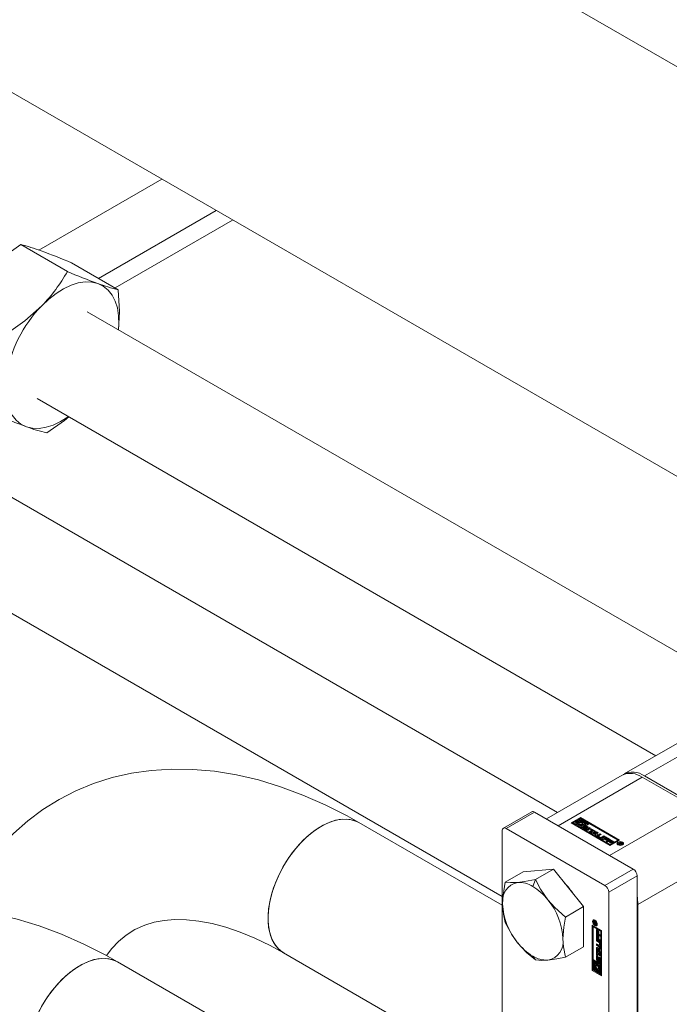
# Model space of a CAD drawing. Header units: millimetres. Extents: x 525 to 29324, y 175 to 20618.
# Tile 183 of 256: x 7277 to 7407, y 14911 to 15107. Entities that reach past the tile are written whole.
import ezdxf

# ---------------------------------------------------------------- set-up
doc = ezdxf.new("R2010")
doc.units = ezdxf.units.MM
doc.linetypes.add('SLD-Centrada-doble', pattern=[12.7, 6.35, -1.27, 1.27, -1.27, 1.27, -1.27])
doc.linetypes.add('SLD-Continua', pattern=[0])

msp = doc.modelspace()

# ---------------------------------------------------------------- linework, layer by layer
at = {"color": 7, "linetype": 'SLD-Continua', "lineweight": 18, "ltscale": 35}
for p, q in [((7708.58, 14924.31), (7178.25, 15230.47)), ((7708.58, 14924.31), (7178.25, 15230.47)), ((7708.58, 14924.31), (7178.25, 15230.47)), ((7708.58, 14924.31), (7178.25, 15230.47)), ((7708.58, 14924.31), (7178.25, 15230.47)), ((7708.58, 14924.31), (7178.25, 15230.47)), ((7708.58, 14924.31), (7178.25, 15230.47)), ((7708.58, 14924.31), (7178.25, 15230.47)), ((7708.58, 14924.31), (7178.25, 15230.47)), ((7449.07, 14992.47), (7114.61, 15185.55)), ((7449.07, 14992.47), (7114.61, 15185.55)), ((7449.07, 14992.47), (7114.61, 15185.55)), ((7449.07, 14992.47), (7114.61, 15185.55)), ((7449.07, 14992.47), (7114.61, 15185.55)), ((7449.07, 14992.47), (7114.61, 15185.55)), ((7449.07, 14992.47), (7114.61, 15185.55)), ((7449.07, 14992.47), (7114.61, 15185.55)), ((7449.07, 14992.47), (7114.61, 15185.55)), ((7384.42, 14949.08), (7033.17, 15151.85)), ((7033.17, 15128.76), (7373.41, 14932.35)), ((7296.26, 15053.63), (7319.69, 15067.16)), ((7296.26, 15053.63), (7319.69, 15067.16)), ((7296.26, 15053.63), (7319.69, 15067.16)), ((7296.26, 15053.63), (7319.69, 15067.16)), ((7296.26, 15053.63), (7319.69, 15067.16)), ((7296.26, 15053.63), (7319.69, 15067.16)), ((7296.26, 15053.63), (7319.69, 15067.16)), ((7296.26, 15053.63), (7319.69, 15067.16)), ((7296.26, 15053.63), (7319.69, 15067.16)), ((7277.47, 15062.26), (7286.76, 15056.89)), ((7287.62, 15058.62), (7296.91, 15053.26)), ((7424.02, 14971.94), (7290.73, 15048.89)), ((7280.73, 15031.57), (7404.02, 14960.39)), ((7414.49, 14966.44), (7397.73, 14956.76)), ((7397.3, 14956.52), (7382.2, 14947.8)), ((7411.56, 14950.2), (7401.3, 14956.12)), ((7401.73, 14956.37), (7411.98, 14950.45)), ((7379.29, 14949.22), (7373.64, 14945.95)), ((7399.5, 14937.81), (7379.84, 14949.16)), ((7387.13, 14947), (7388.98, 14948.07)), ((7387.27, 14946.92), (7388.98, 14947.91)), ((7388.14, 14947.38), (7387.97, 14947.28)), ((7387.97, 14947.28), (7388.38, 14947.04)), ((7387.97, 14947.12), (7387.97, 14947.28)), ((7388.67, 14947.08), (7388.14, 14947.38)), ((7388.98, 14947.87), (7388.32, 14947.48)), ((7388.32, 14947.48), (7388.84, 14947.18)), ((7388.32, 14947.32), (7388.32, 14947.48)), ((7388.32, 14947.32), (7388.84, 14947.02)), ((7388.67, 14947.48), (7388.98, 14947.67)), ((7388.91, 14947.35), (7388.67, 14947.48)), ((7388.81, 14947.4), (7388.98, 14947.5)), ((7388.84, 14947.02), (7388.84, 14947.18)), ((7388.98, 14948.07), (7396.76, 14943.58)), ((7388.98, 14947.91), (7388.98, 14948.07)), ((7396.62, 14943.5), (7388.98, 14947.91)), ((7390.61, 14946.93), (7388.98, 14947.87)), ((7388.98, 14947.67), (7390.43, 14946.83)), ((7388.98, 14947.5), (7388.98, 14947.67)), ((7388.98, 14947.5), (7389.29, 14947.33)), ((7373.41, 14930.59), (7344.84, 14947.07)), ((7373.41, 14890.09), (7373.41, 14945.45)), ((7393.84, 14934.55), (7374.19, 14945.9)), ((7384.54, 14946.45), (7394.8, 14940.53)), ((7394.9, 14942.51), (7387.13, 14947)), ((7387.65, 14947.1), (7387.48, 14947)), ((7387.48, 14946.84), (7387.48, 14947)), ((7387.48, 14947), (7389.1, 14946.06)), ((7387.48, 14946.84), (7389.1, 14945.9)), ((7389.1, 14946.26), (7387.65, 14947.1)), ((7387.97, 14947.12), (7388.37, 14946.89)), ((7388.37, 14946.96), (7388.37, 14946.8)), ((7388.64, 14946.88), (7388.67, 14946.92)), ((7388.67, 14946.92), (7388.67, 14947.08)), ((7389.1, 14946.06), (7389.77, 14946.44)), ((7389.42, 14946.44), (7389.1, 14946.26)), ((7389.1, 14945.9), (7389.77, 14946.28)), ((7389.1, 14945.9), (7389.1, 14946.06)), ((7389.18, 14946.58), (7389.42, 14946.44)), ((7389.18, 14946.42), (7389.18, 14946.58)), ((7389.18, 14946.42), (7389.28, 14946.36)), ((7389.77, 14946.44), (7389.24, 14946.75)), ((7390.78, 14946.83), (7389.28, 14945.96)), ((7389.28, 14945.96), (7394.9, 14942.71)), ((7389.28, 14945.96), (7389.28, 14945.8)), ((7389.28, 14945.8), (7394.9, 14942.55)), ((7389.42, 14946.85), (7389.94, 14946.55)), ((7389.42, 14946.69), (7389.42, 14946.85)), ((7389.42, 14946.69), (7389.94, 14946.38)), ((7390.1, 14945.57), (7389.66, 14945.82)), ((7389.67, 14947.1), (7390.43, 14946.67)), ((7389.67, 14946.1), (7389.85, 14945.99)), ((7389.67, 14945.93), (7389.67, 14946.1)), ((7389.67, 14945.93), (7389.84, 14945.84)), ((7390.12, 14946.65), (7389.7, 14946.89)), ((7389.72, 14946.88), (7389.72, 14946.96)), ((7389.77, 14946.28), (7389.77, 14946.44)), ((7389.84, 14945.97), (7389.84, 14945.81)), ((7389.85, 14945.99), (7389.85, 14945.99)), ((7389.88, 14945.92), (7390.26, 14945.7)), ((7389.88, 14945.75), (7390.26, 14945.54)), ((7389.94, 14946.55), (7390.12, 14946.65)), ((7389.94, 14946.38), (7389.94, 14946.55)), ((7389.94, 14946.38), (7390.12, 14946.48)), ((7390.36, 14945.75), (7389.96, 14946)), ((7390.12, 14946.48), (7390.12, 14946.65)), ((7390.12, 14946.13), (7390.12, 14945.97)), ((7390.16, 14946.08), (7390.56, 14945.83)), ((7390.16, 14945.91), (7390.56, 14945.67)), ((7390.63, 14945.92), (7390.25, 14946.13)), ((7390.31, 14945.52), (7390.31, 14945.68)), ((7390.36, 14945.52), (7390.36, 14945.67)), ((7390.4, 14945.54), (7390.4, 14945.7)), ((7390.42, 14946.26), (7390.85, 14946.01)), ((7390.42, 14946.1), (7390.85, 14945.85)), ((7390.43, 14946.83), (7390.61, 14946.93)), ((7390.43, 14946.67), (7390.43, 14946.83)), ((7390.43, 14946.67), (7390.61, 14946.77)), ((7390.61, 14946.77), (7390.61, 14946.93)), ((7390.84, 14945.74), (7390.66, 14945.84)), ((7390.67, 14945.83), (7390.67, 14945.86)), ((7390.73, 14945.24), (7391.28, 14945.56)), ((7390.96, 14945.1), (7390.73, 14945.24)), ((7396.41, 14943.58), (7390.78, 14946.83)), ((7390.87, 14945.16), (7391.28, 14945.39)), ((7390.95, 14945.74), (7391.13, 14945.85)), ((7391.28, 14945.56), (7390.95, 14945.74)), ((7391.52, 14945.42), (7390.96, 14945.1)), ((7391.06, 14945.04), (7392.18, 14945.24)), ((7391.1, 14945.66), (7391.13, 14945.68)), ((7391.13, 14945.85), (7392.02, 14945.33)), ((7391.13, 14945.68), (7391.13, 14945.85)), ((7391.13, 14945.68), (7391.88, 14945.25)), ((7391.28, 14945.39), (7391.28, 14945.56)), ((7391.84, 14945.23), (7391.52, 14945.42)), ((7392.02, 14945.33), (7391.84, 14945.23)), ((7392.18, 14945.24), (7392.53, 14945.04)), ((7392.18, 14945.08), (7392.18, 14945.24)), ((7391.32, 14944.9), (7391.06, 14945.04)), ((7391.28, 14944.92), (7392.18, 14945.08)), ((7391.51, 14944.93), (7391.32, 14944.9)), ((7391.99, 14944.65), (7391.51, 14944.93)), ((7392.2, 14945.05), (7391.75, 14944.97)), ((7391.75, 14944.97), (7392.06, 14944.79)), ((7391.75, 14944.81), (7391.75, 14944.97)), ((7391.75, 14944.81), (7392.06, 14944.63)), ((7391.93, 14944.54), (7391.99, 14944.65)), ((7392.19, 14944.39), (7391.93, 14944.54)), ((7391.99, 14944.51), (7391.99, 14944.65)), ((7392.06, 14944.79), (7392.2, 14945.05)), ((7392.06, 14944.63), (7392.2, 14944.89)), ((7392.06, 14944.63), (7392.06, 14944.79)), ((7392.18, 14945.08), (7392.46, 14944.92)), ((7392.53, 14945.04), (7392.19, 14944.39)), ((7392.2, 14944.89), (7392.2, 14945.05)), ((7392.38, 14944.52), (7392.91, 14944.82)), ((7392.38, 14944.36), (7392.91, 14944.66)), ((7392.88, 14943.96), (7392.38, 14944.26)), ((7392.61, 14944.35), (7392.61, 14944.19)), ((7393.14, 14944.69), (7392.64, 14944.4)), ((7392.64, 14944.31), (7392.98, 14944.12)), ((7392.64, 14944.15), (7392.98, 14943.95)), ((7392.91, 14944.82), (7393.14, 14944.69)), ((7392.91, 14944.66), (7392.91, 14944.82)), ((7392.91, 14944.66), (7393, 14944.6)), ((7393.12, 14944.12), (7393.63, 14944.41)), ((7393.12, 14943.95), (7393.63, 14944.24)), ((7393.22, 14943.8), (7393.95, 14944.22)), ((7393.45, 14943.66), (7393.22, 14943.8)), ((7393.86, 14944.27), (7393.34, 14943.96)), ((7393.36, 14943.72), (7393.95, 14944.06)), ((7393.7, 14943.81), (7393.45, 14943.66)), ((7393.63, 14944.41), (7393.86, 14944.27)), ((7393.63, 14944.24), (7393.63, 14944.41)), ((7393.63, 14944.24), (7393.72, 14944.19)), ((7394.24, 14943.5), (7393.7, 14943.81)), ((7394.01, 14943.98), (7393.88, 14943.91)), ((7393.88, 14943.91), (7394.42, 14943.6)), ((7393.88, 14943.75), (7393.88, 14943.91)), ((7393.88, 14943.75), (7394.28, 14943.52)), ((7393.95, 14944.22), (7394.75, 14943.76)), ((7393.95, 14944.06), (7393.95, 14944.22)), ((7393.95, 14944.06), (7394.61, 14943.68)), ((7394.57, 14943.66), (7394.01, 14943.98)), ((7394.09, 14943.3), (7394.82, 14943.72)), ((7394.32, 14943.16), (7394.09, 14943.3)), ((7394.23, 14943.22), (7394.82, 14943.56)), ((7394.42, 14943.6), (7394.24, 14943.5)), ((7394.57, 14943.3), (7394.32, 14943.16)), ((7394.75, 14943.76), (7394.57, 14943.66)), ((7395.11, 14942.99), (7394.57, 14943.3)), ((7394.88, 14943.48), (7394.75, 14943.41)), ((7394.75, 14943.41), (7395.29, 14943.1)), ((7394.75, 14943.24), (7394.75, 14943.41)), ((7394.75, 14943.24), (7395.15, 14943.02)), ((7394.82, 14943.72), (7395.62, 14943.26)), ((7394.82, 14943.56), (7394.82, 14943.72)), ((7394.82, 14943.56), (7395.48, 14943.18)), ((7395.44, 14943.15), (7394.88, 14943.48)), ((7396.76, 14943.58), (7394.9, 14942.51)), ((7394.9, 14942.71), (7396.41, 14943.58)), ((7394.9, 14942.55), (7396.41, 14943.42)), ((7395.62, 14943.26), (7395.44, 14943.15)), ((7396.41, 14943.58), (7396.41, 14943.42)), ((7394.9, 14942.55), (7394.9, 14942.71)), ((7395.29, 14943.1), (7395.11, 14942.99)), ((7396.41, 14942.89), (7396.41, 14942.73)), ((7396.41, 14942.73), (7396.44, 14942.63)), ((7396.52, 14942.83), (7397.02, 14943.12)), ((7396.62, 14942.77), (7396.52, 14942.83)), ((7396.85, 14942.9), (7396.62, 14942.77)), ((7396.75, 14942.69), (7396.85, 14942.9)), ((7396.86, 14942.63), (7396.75, 14942.69)), ((7396.81, 14942.66), (7396.85, 14942.74)), ((7396.85, 14942.74), (7396.85, 14942.9)), ((7396.85, 14942.86), (7396.87, 14942.87)), ((7396.93, 14942.81), (7396.86, 14942.63)), ((7397.04, 14943.01), (7396.87, 14942.92)), ((7396.87, 14942.92), (7396.9, 14942.9)), ((7396.87, 14942.75), (7396.87, 14942.92)), ((7396.87, 14942.75), (7396.9, 14942.74)), ((7396.9, 14942.74), (7396.9, 14942.9)), ((7396.9, 14942.74), (7396.91, 14942.74)), ((7397.01, 14942.79), (7397.01, 14942.87)), ((7397.02, 14943.12), (7397.19, 14943.02)), ((7397.02, 14943), (7397.02, 14943.12)), ((7397.08, 14942.99), (7397.04, 14943.01)), ((7397.09, 14942.98), (7397.08, 14942.99)), ((7397.1, 14942.98), (7397.09, 14942.98)), ((7397.09, 14942.79), (7397.09, 14942.88)), ((7397.14, 14942.8), (7397.14, 14942.93)), ((7397.14, 14942.89), (7397.19, 14942.86)), ((7397.41, 14942.63), (7397.44, 14942.73)), ((7397.44, 14942.73), (7397.44, 14942.89)), ((7383.59, 14937.79), (7377.58, 14937.25)), ((7383.59, 14937.79), (7380.03, 14935.73)), ((7389.6, 14930.31), (7383.59, 14937.79)), ((7377.58, 14937.25), (7374.02, 14935.19)), ((7400.28, 14881.11), (7400.28, 14936.47)), ((7394.62, 14877.84), (7394.62, 14933.2)), ((7389.6, 14930.31), (7386.04, 14928.25)), ((7389.6, 14922.29), (7389.6, 14930.31)), ((7400.45, 14886.64), (7400.45, 14930.73)), ((7391.75, 14927.61), (7391.61, 14927.53)), ((7391.85, 14927.64), (7391.75, 14927.61)), ((7391.35, 14926.6), (7393.21, 14925.53)), ((7391.35, 14917.62), (7391.35, 14926.6)), ((7391.49, 14926.52), (7391.49, 14917.7)), ((7391.53, 14926.29), (7391.67, 14926.38)), ((7391.53, 14926.29), (7391.53, 14919.8)), ((7393.03, 14925.43), (7391.53, 14926.29)), ((7391.62, 14927.06), (7391.62, 14927.25)), ((7391.72, 14927.11), (7391.62, 14927.06)), ((7392.13, 14926.76), (7391.62, 14927.06)), ((7393.17, 14925.51), (7391.67, 14926.38)), ((7391.7, 14927.19), (7391.7, 14927.18)), ((7391.7, 14927.18), (7391.7, 14927.17)), ((7391.7, 14927.17), (7391.7, 14927.12)), ((7391.7, 14927.12), (7391.87, 14927.03)), ((7391.84, 14927.32), (7391.73, 14927.25)), ((7391.76, 14927.27), (7391.76, 14927.33)), ((7391.87, 14927.28), (7391.79, 14927.24)), ((7391.91, 14927.21), (7391.84, 14927.17)), ((7392.01, 14927.14), (7391.87, 14927.05)), ((7392.01, 14927.11), (7391.87, 14927.03)), ((7391.87, 14927.03), (7391.87, 14927.05)), ((7392.03, 14927.1), (7391.89, 14927.01)), ((7392.13, 14927.03), (7391.89, 14927.01)), ((7391.89, 14927.01), (7392.13, 14926.88)), ((7391.93, 14927.04), (7391.91, 14927.05)), ((7391.93, 14927.13), (7392.13, 14927.17)), ((7392.01, 14927.14), (7392.01, 14927.15)), ((7392.01, 14927.11), (7392.01, 14927.14)), ((7392.13, 14927.1), (7392.03, 14927.1)), ((7392.12, 14926.64), (7392.26, 14926.73)), ((7392.13, 14927.17), (7392.13, 14927.03)), ((7392.13, 14926.88), (7392.13, 14926.76)), ((7392.2, 14925.77), (7392.38, 14925.67)), ((7392.2, 14924.85), (7392.2, 14925.77)), ((7392.34, 14924.93), (7392.34, 14925.69)), ((7392.38, 14925.67), (7392.38, 14925.02)), ((7392.51, 14925.56), (7392.68, 14925.46)), ((7392.51, 14924.94), (7392.51, 14925.56)), ((7392.34, 14924.93), (7392.2, 14924.85)), ((7392.93, 14924.42), (7392.2, 14924.85)), ((7392.2, 14924.77), (7392.38, 14924.66)), ((7392.2, 14923.84), (7392.2, 14924.77)), ((7392.34, 14923.92), (7392.2, 14923.84)), ((7392.93, 14923.42), (7392.2, 14923.84)), ((7392.2, 14923.75), (7392.73, 14923.44)), ((7392.2, 14923.47), (7392.2, 14923.75)), ((7392.93, 14924.59), (7392.34, 14924.93)), ((7392.34, 14923.92), (7392.34, 14924.68)), ((7392.93, 14923.58), (7392.34, 14923.92)), ((7392.34, 14923.55), (7392.34, 14923.66)), ((7392.38, 14925.02), (7392.51, 14924.94)), ((7392.38, 14924.66), (7392.38, 14924.01)), ((7392.38, 14924.01), (7392.51, 14923.94)), ((7392.65, 14925.03), (7392.51, 14924.94)), ((7392.51, 14924.56), (7392.68, 14924.46)), ((7392.51, 14923.94), (7392.51, 14924.56)), ((7392.65, 14924.02), (7392.51, 14923.94)), ((7392.65, 14925.03), (7392.65, 14925.48)), ((7392.65, 14924.02), (7392.65, 14924.48)), ((7392.68, 14925.46), (7392.68, 14924.84)), ((7392.68, 14924.84), (7392.93, 14924.7)), ((7392.68, 14924.46), (7392.68, 14923.84)), ((7392.68, 14923.84), (7392.93, 14923.69)), ((7392.93, 14924.7), (7392.93, 14924.42)), ((7392.93, 14923.69), (7392.93, 14923.42)), ((7393.17, 14925.51), (7393.03, 14925.43)), ((7393.03, 14918.93), (7393.03, 14925.43)), ((7393.17, 14919.01), (7393.17, 14925.51)), ((7393.21, 14925.53), (7393.21, 14916.54)), ((7389.6, 14922.29), (7386.04, 14920.24)), ((7392.34, 14923.55), (7392.2, 14923.47)), ((7392.7, 14923.18), (7392.2, 14923.47)), ((7392.2, 14922.91), (7392.7, 14922.62)), ((7392.2, 14922.64), (7392.2, 14922.91)), ((7392.34, 14922.72), (7392.2, 14922.64)), ((7392.73, 14922.33), (7392.2, 14922.64)), ((7392.2, 14922.2), (7392.93, 14922.23)), ((7392.2, 14921.8), (7392.2, 14922.2)), ((7392.34, 14921.88), (7392.2, 14921.8)), ((7392.93, 14920.93), (7392.2, 14921.8)), ((7392.85, 14923.26), (7392.34, 14923.55)), ((7392.34, 14922.72), (7392.34, 14922.83)), ((7392.87, 14922.41), (7392.34, 14922.72)), ((7392.34, 14921.88), (7392.34, 14922.21)), ((7392.93, 14921.18), (7392.34, 14921.88)), ((7392.5, 14921.99), (7392.36, 14921.91)), ((7392.65, 14921.92), (7392.36, 14921.91)), ((7392.36, 14921.91), (7392.65, 14921.56)), ((7392.79, 14922.01), (7392.5, 14921.99)), ((7392.79, 14922.01), (7392.65, 14921.92)), ((7392.65, 14921.56), (7392.65, 14921.92)), ((7392.79, 14921.64), (7392.65, 14921.56)), ((7392.75, 14922.62), (7392.9, 14922.7)), ((7392.78, 14922.67), (7392.78, 14923.05)), ((7392.79, 14921.64), (7392.79, 14922.01)), ((7392.93, 14922), (7392.81, 14921.93)), ((7392.93, 14921.93), (7392.81, 14921.93)), ((7392.81, 14921.93), (7392.81, 14921.37)), ((7392.92, 14922.75), (7392.92, 14923.14)), ((7392.93, 14922.23), (7392.93, 14921.93)), ((7392.96, 14923.05), (7392.96, 14922.46)), ((7329.85, 14921.09), (7373.41, 14895.95)), ((7391.53, 14919.8), (7393.03, 14918.93)), ((7391.67, 14919.68), (7391.53, 14919.6)), ((7391.84, 14919.58), (7391.67, 14919.68)), ((7392.2, 14921.62), (7392.38, 14921.51)), ((7392.2, 14920.59), (7392.2, 14921.62)), ((7392.34, 14920.67), (7392.2, 14920.59)), ((7392.38, 14920.49), (7392.2, 14920.59)), ((7392.2, 14919.76), (7392.2, 14920.27)), ((7392.34, 14920.67), (7392.34, 14921.53)), ((7392.38, 14920.65), (7392.34, 14920.67)), ((7392.34, 14919.84), (7392.34, 14920.35)), ((7392.38, 14921.51), (7392.38, 14921.14)), ((7392.38, 14921.14), (7392.93, 14920.82)), ((7392.52, 14920.94), (7392.38, 14920.86)), ((7392.38, 14920.86), (7392.38, 14920.49)), ((7392.93, 14920.54), (7392.38, 14920.86)), ((7392.39, 14920.12), (7392.39, 14919.69)), ((7392.44, 14920.2), (7392.42, 14920.18)), ((7392.44, 14920.39), (7392.44, 14920.18)), ((7392.49, 14919.63), (7392.5, 14920.1)), ((7392.93, 14920.71), (7392.52, 14920.94)), ((7392.63, 14919.72), (7392.64, 14920.19)), ((7392.67, 14919.97), (7392.66, 14919.5)), ((7392.84, 14920.11), (7392.7, 14920.03)), ((7392.87, 14920.09), (7392.74, 14920.01)), ((7392.9, 14920.04), (7392.76, 14919.96)), ((7392.77, 14919.47), (7392.77, 14919.91)), ((7392.81, 14921.37), (7392.93, 14921.23)), ((7392.91, 14919.56), (7392.91, 14919.99)), ((7392.93, 14921.23), (7392.93, 14920.93)), ((7392.93, 14920.82), (7392.93, 14920.54)), ((7392.96, 14919.83), (7392.96, 14919.33)), ((7371.39, 14876.24), (7296.76, 14919.32)), ((7391.7, 14919.49), (7391.53, 14919.6)), ((7391.53, 14919.6), (7391.53, 14917.72)), ((7391.53, 14917.72), (7392.19, 14917.33)), ((7391.84, 14919.58), (7391.7, 14919.49)), ((7391.7, 14917.82), (7391.7, 14919.49)), ((7391.84, 14917.9), (7391.7, 14917.82)), ((7392.02, 14917.64), (7391.7, 14917.82)), ((7391.84, 14918.7), (7391.84, 14919.58)), ((7391.84, 14917.9), (7391.84, 14918.25)), ((7392.02, 14917.8), (7391.84, 14917.9)), ((7392.02, 14918.85), (7391.94, 14918.81)), ((7392.16, 14919.39), (7392.02, 14919.31)), ((7392.02, 14919.31), (7392.02, 14918.83)), ((7392.19, 14919.21), (7392.02, 14919.31)), ((7392.02, 14917.91), (7392.02, 14917.64)), ((7392.33, 14919.29), (7392.16, 14919.39)), ((7392.33, 14919.29), (7392.19, 14919.21)), ((7392.19, 14918.6), (7392.19, 14919.21)), ((7392.33, 14918.69), (7392.19, 14918.6)), ((7392.33, 14918.02), (7392.19, 14917.94)), ((7392.19, 14917.33), (7392.19, 14917.94)), ((7392.33, 14918.69), (7392.33, 14919.29)), ((7392.33, 14917.41), (7392.33, 14918.02)), ((7392.51, 14919.19), (7392.37, 14919.11)), ((7392.37, 14919.11), (7392.37, 14918.5)), ((7393.03, 14918.73), (7392.37, 14919.11)), ((7392.51, 14917.92), (7392.37, 14917.84)), ((7392.37, 14917.84), (7392.37, 14917.23)), ((7392.46, 14919.57), (7392.6, 14919.65)), ((7393.17, 14918.81), (7392.51, 14919.19)), ((7392.55, 14917.92), (7392.51, 14917.92)), ((7392.54, 14918.53), (7392.54, 14918.81)), ((7392.54, 14918.81), (7392.86, 14918.63)), ((7392.68, 14918.61), (7392.54, 14918.53)), ((7392.62, 14917.64), (7392.76, 14917.72)), ((7392.68, 14918.61), (7392.68, 14918.73)), ((7392.72, 14919.41), (7392.72, 14919.41)), ((7392.72, 14919.2), (7392.72, 14919.41)), ((7392.86, 14919.28), (7392.72, 14919.2)), ((7392.74, 14919.41), (7392.89, 14919.49)), ((7392.86, 14919.28), (7392.86, 14919.47)), ((7392.86, 14918.63), (7392.86, 14916.95)), ((7393.03, 14918.93), (7393.17, 14919.01)), ((7393.17, 14918.81), (7393.03, 14918.73)), ((7393.03, 14916.85), (7393.03, 14918.73)), ((7393.17, 14916.93), (7393.17, 14918.81)), ((7391.49, 14917.7), (7391.35, 14917.62)), ((7393.21, 14916.54), (7391.35, 14917.62)), ((7393.21, 14916.71), (7391.49, 14917.7)), ((7392.33, 14917.41), (7392.19, 14917.33)), ((7392.37, 14917.23), (7392.54, 14917.13)), ((7392.54, 14917.13), (7392.54, 14917.61)), ((7392.68, 14917.21), (7392.54, 14917.13)), ((7392.68, 14917.21), (7392.68, 14917.68)), ((7392.86, 14916.95), (7393.03, 14916.85)), ((7393.17, 14916.93), (7393.03, 14916.85))]:
    msp.add_line(p, q, dxfattribs=at)
at = {"color": 8, "linetype": 'SLD-Centrada-doble', "lineweight": 18, "ltscale": 35}
for p, q in [((7281.1, 15061.17), (7305.58, 15075.3)), ((7281.1, 15061.17), (7305.58, 15075.3)), ((7281.1, 15061.17), (7305.58, 15075.3)), ((7281.1, 15061.17), (7305.58, 15075.3)), ((7281.1, 15061.17), (7305.58, 15075.3)), ((7281.1, 15061.17), (7305.58, 15075.3)), ((7281.1, 15061.17), (7305.58, 15075.3)), ((7281.1, 15061.17), (7305.58, 15075.3)), ((7281.1, 15061.17), (7305.58, 15075.3)), ((7293, 15055.52), (7316.43, 15069.04)), ((7293, 15055.52), (7316.43, 15069.04)), ((7293, 15055.52), (7316.43, 15069.04)), ((7293, 15055.52), (7316.43, 15069.04)), ((7293, 15055.52), (7316.43, 15069.04)), ((7293, 15055.52), (7316.43, 15069.04)), ((7293, 15055.52), (7316.43, 15069.04)), ((7293, 15055.52), (7316.43, 15069.04)), ((7293, 15055.52), (7316.43, 15069.04)), ((7418.49, 14966.04), (7401.73, 14956.37)), ((7384.54, 14946.45), (7401.3, 14956.12)), ((7374.19, 14945.9), (7379.84, 14949.16)), ((7394.8, 14940.53), (7411.56, 14950.2)), ((7389.66, 14945.93), (7389.66, 14946.09)), ((7389.84, 14945.8), (7389.84, 14945.96)), ((7389.85, 14945.77), (7389.85, 14945.94)), ((7389.88, 14945.75), (7389.88, 14945.92)), ((7389.96, 14946.1), (7389.96, 14946.26)), ((7390.12, 14945.95), (7390.12, 14946.11)), ((7390.14, 14945.93), (7390.14, 14946.09)), ((7390.16, 14945.91), (7390.16, 14946.08)), ((7390.26, 14945.54), (7390.26, 14945.7)), ((7390.38, 14945.68), (7390.38, 14945.52)), ((7390.42, 14946.1), (7390.42, 14946.26)), ((7390.56, 14945.67), (7390.56, 14945.83)), ((7390.67, 14945.84), (7390.67, 14945.86)), ((7390.85, 14945.85), (7390.85, 14946.01)), ((7392.38, 14944.36), (7392.38, 14944.52)), ((7392.64, 14944.15), (7392.64, 14944.31)), ((7392.98, 14943.95), (7392.98, 14944.12)), ((7393.12, 14943.95), (7393.12, 14944.12)), ((7396.46, 14943.01), (7396.46, 14943.16)), ((7397.1, 14942.79), (7397.1, 14942.89)), ((7397.13, 14942.8), (7397.13, 14942.9)), ((7397.19, 14942.86), (7397.19, 14943.02)), ((7397.25, 14942.86), (7397.25, 14942.98)), ((7397.29, 14942.57), (7397.29, 14942.68)), ((7400.45, 14930.73), (7417.21, 14940.41)), ((7393.84, 14934.55), (7399.5, 14937.81)), ((7379.49, 14934.34), (7380.03, 14935.73)), ((7394.62, 14933.2), (7400.28, 14936.47)), ((7391.96, 14927.56), (7391.87, 14927.51)), ((7391.76, 14927.33), (7391.62, 14927.25)), ((7391.73, 14927.38), (7391.63, 14927.32)), ((7391.84, 14927.31), (7391.76, 14927.25)), ((7391.86, 14927.29), (7391.78, 14927.24)), ((7392, 14926.62), (7391.87, 14926.55)), ((7392.85, 14923.26), (7392.7, 14923.18)), ((7392.87, 14922.41), (7392.73, 14922.33)), ((7392.92, 14923.14), (7392.78, 14923.05)), ((7392.92, 14922.75), (7392.78, 14922.67)), ((7380.03, 14919.7), (7379.49, 14920.46)), ((7392.34, 14920.35), (7392.2, 14920.27)), ((7392.34, 14919.84), (7392.2, 14919.76)), ((7392.44, 14920.2), (7392.42, 14920.19)), ((7392.63, 14919.72), (7392.49, 14919.63)), ((7392.63, 14919.69), (7392.49, 14919.61)), ((7392.64, 14920.19), (7392.5, 14920.1)), ((7392.72, 14920.03), (7392.86, 14920.11)), ((7392.91, 14919.99), (7392.77, 14919.91)), ((7392.57, 14919.45), (7392.43, 14919.36)), ((7392.62, 14919.66), (7392.48, 14919.58)), ((7392.87, 14919.28), (7392.73, 14919.2)), ((7392.89, 14919.49), (7392.75, 14919.41)), ((7392.9, 14919.52), (7392.76, 14919.44)), ((7392.91, 14919.56), (7392.77, 14919.47))]:
    msp.add_line(p, q, dxfattribs=at)
at = {"color": 7, "linetype": 'SLD-Continua', "lineweight": 18, "ltscale": 35, "flags": 128}
for points in [[(7277.47, 15062.26), (7273.75, 15059.63), (7270.36, 15056.62)], [(7292.85, 15054.49), (7291.64, 15054.78), (7290.33, 15054.82), (7288.94, 15054.61), (7287.5, 15054.15), (7286.02, 15053.46), (7284.54, 15052.54), (7283.08, 15051.41), (7281.67, 15050.08)], [(7296.97, 15045.28), (7297.04, 15046.42), (7296.98, 15048.09), (7296.73, 15049.63), (7296.29, 15051.01), (7295.67, 15052.2), (7294.88, 15053.19), (7293.93, 15053.96), (7292.85, 15054.49)], [(7296.91, 15053.26), (7297.14, 15048.9), (7296.94, 15045.3)], [(7274.56, 15044.44), (7278.28, 15047.07), (7281.67, 15050.08)], [(7274.55, 15035.82), (7274.42, 15034.04), (7274.48, 15032.37), (7274.73, 15030.83), (7275.16, 15029.45), (7275.78, 15028.25), (7276.57, 15027.26), (7277.52, 15026.5), (7278.61, 15025.96)], [(7278.61, 15025.96), (7279.82, 15025.68), (7281.13, 15025.64), (7282.51, 15025.85), (7283.96, 15026.3), (7285.43, 15027), (7286.91, 15027.92), (7286.97, 15027.96)], [(7287.03, 15027.93), (7286.21, 15027.21), (7282.67, 15024.73)], [(7344.84, 14947.07), (7342.5, 14948.38), (7338.11, 14950.61), (7333.69, 14952.56), (7329.25, 14954.21), (7324.83, 14955.56), (7320.43, 14956.59), (7316.07, 14957.3), (7311.79, 14957.68), (7307.59, 14957.74), (7303.49, 14957.48), (7299.52, 14956.91), (7295.69, 14956.03), (7292, 14954.86), (7288.47, 14953.41), (7285.1, 14951.67), (7281.9, 14949.67), (7278.88, 14947.41), (7276.05, 14944.9), (7273.41, 14942.15), (7270.96, 14939.15), (7268.71, 14935.93), (7266.68, 14932.47), (7265.35, 14929.77)], [(7326.74, 14927.96), (7326.86, 14929.9), (7327.23, 14931.94), (7327.84, 14934.03), (7328.67, 14936.12), (7329.7, 14938.17), (7330.92, 14940.11), (7332.28, 14941.92), (7333.76, 14943.54), (7335.33, 14944.94), (7336.94, 14946.09), (7338.56, 14946.95), (7340.16, 14947.52), (7341.68, 14947.76), (7343.11, 14947.69), (7344.4, 14947.3), (7344.84, 14947.07)], [(7344.84, 14947.07), (7343.78, 14947.54), (7342.41, 14947.77), (7340.93, 14947.68), (7339.36, 14947.27), (7337.75, 14946.56), (7336.13, 14945.55), (7334.53, 14944.27), (7333.01, 14942.76), (7331.58, 14941.04), (7330.29, 14939.15), (7329.16, 14937.15), (7328.23, 14935.08), (7327.51, 14932.98), (7327.02, 14930.91), (7326.77, 14928.92), (7326.77, 14927.04), (7327.02, 14925.33), (7327.51, 14923.83), (7328.23, 14922.56), (7329.16, 14921.57), (7329.86, 14921.09)], [(7388.84, 14947.18), (7388.97, 14947.21), (7389.11, 14947.21), (7389.23, 14947.18), (7389.34, 14947.14), (7389.42, 14947.07), (7389.46, 14947), (7389.46, 14946.92), (7389.42, 14946.85)], [(7389.7, 14946.89), (7389.72, 14946.98), (7389.69, 14947.08), (7389.62, 14947.16), (7389.52, 14947.24), (7389.39, 14947.3), (7389.24, 14947.34), (7389.07, 14947.35), (7388.91, 14947.35)], [(7388.38, 14947.04), (7388.37, 14946.95), (7388.4, 14946.85), (7388.46, 14946.76), (7388.57, 14946.69), (7388.7, 14946.63), (7388.85, 14946.59), (7389.01, 14946.58), (7389.18, 14946.58)], [(7389.24, 14946.75), (7389.11, 14946.72), (7388.98, 14946.72), (7388.85, 14946.75), (7388.74, 14946.79), (7388.66, 14946.85), (7388.62, 14946.93), (7388.62, 14947.01), (7388.67, 14947.08)], [(7389.66, 14945.93), (7389.62, 14945.9), (7389.6, 14945.87)], [(7389.96, 14946.1), (7389.92, 14946.07), (7389.89, 14946.05)], [(7390.62, 14945.62), (7390.6, 14945.64), (7390.56, 14945.67)], [(7390.92, 14945.79), (7390.89, 14945.82), (7390.85, 14945.85)], [(7392.38, 14944.36), (7392.34, 14944.33), (7392.32, 14944.31)], [(7396.46, 14943.16), (7396.67, 14943.24), (7396.93, 14943.27), (7397.18, 14943.24), (7397.39, 14943.16), (7397.54, 14943.04), (7397.59, 14942.89), (7397.54, 14942.74), (7397.39, 14942.62)], [(7397.39, 14942.62), (7397.18, 14942.54), (7396.93, 14942.51), (7396.67, 14942.54), (7396.46, 14942.62), (7396.31, 14942.74), (7396.26, 14942.89), (7396.31, 14943.04), (7396.46, 14943.16)], [(7396.28, 14942.81), (7396.31, 14942.87), (7396.44, 14942.99)], [(7396.56, 14943.1), (7396.45, 14943), (7396.41, 14942.89), (7396.45, 14942.78), (7396.56, 14942.68), (7396.73, 14942.62), (7396.93, 14942.59), (7397.12, 14942.62), (7397.29, 14942.68)], [(7397.29, 14942.68), (7397.4, 14942.78), (7397.44, 14942.89), (7397.4, 14943), (7397.29, 14943.1), (7397.12, 14943.16), (7396.93, 14943.18), (7396.73, 14943.16), (7396.56, 14943.1)], [(7397.41, 14942.99), (7397.54, 14942.87), (7397.57, 14942.81)], [(7380.03, 14935.73), (7377.86, 14935.32), (7376.48, 14935.15)], [(7382.49, 14931.68), (7381.03, 14933.8), (7380.03, 14935.73)], [(7374.02, 14935.19), (7373.58, 14932.63), (7373.48, 14930.87)], [(7376.48, 14935.15), (7375.02, 14935.1), (7374.02, 14935.19)], [(7386.04, 14928.25), (7383.87, 14930.16), (7382.49, 14931.68)], [(7400.28, 14932.45), (7400.35, 14932.07), (7400.45, 14930.73)], [(7296.76, 14919.32), (7294.42, 14920.63), (7290.03, 14922.86), (7285.6, 14924.8), (7281.17, 14926.46), (7276.74, 14927.8), (7272.34, 14928.83), (7267.99, 14929.54), (7263.7, 14929.92), (7259.5, 14929.98), (7255.41, 14929.72), (7251.44, 14929.15), (7247.6, 14928.28), (7243.92, 14927.1), (7240.38, 14925.65), (7237.01, 14923.91), (7233.82, 14921.91), (7230.8, 14919.65), (7227.96, 14917.14), (7225.32, 14914.39), (7222.88, 14911.4), (7220.63, 14908.17), (7218.59, 14904.71), (7216.77, 14901.02), (7215.17, 14897.12), (7213.81, 14893.01), (7212.68, 14888.7), (7211.79, 14884.21), (7211.15, 14879.56), (7210.76, 14874.75), (7210.62, 14869.58)], [(7373.48, 14930.87), (7373.64, 14928.8), (7374.02, 14927.18)], [(7294.54, 14920.56), (7295.61, 14921.97), (7296.97, 14923.4), (7298.48, 14924.65), (7300.2, 14925.74), (7302.19, 14926.64), (7304.07, 14927.22), (7306.03, 14927.58), (7308.08, 14927.74), (7310.47, 14927.71), (7312.97, 14927.44), (7315.59, 14926.95), (7318.33, 14926.22), (7321.18, 14925.25), (7324.12, 14924.03), (7327.15, 14922.57), (7329.85, 14921.09)], [(7329.85, 14921.09), (7329.7, 14921.18), (7328.67, 14922.03), (7327.84, 14923.16), (7327.23, 14924.55), (7326.86, 14926.16), (7326.74, 14927.96)], [(7385.5, 14923.93), (7385.66, 14926.2), (7386.04, 14928.25)], [(7391.87, 14926.55), (7391.69, 14926.69), (7391.54, 14926.9), (7391.43, 14927.13), (7391.4, 14927.36), (7391.43, 14927.54), (7391.54, 14927.66), (7391.69, 14927.69), (7391.87, 14927.63)], [(7391.87, 14927.51), (7391.73, 14927.55), (7391.61, 14927.53), (7391.53, 14927.44), (7391.5, 14927.3), (7391.53, 14927.12), (7391.61, 14926.94), (7391.73, 14926.78), (7391.87, 14926.67)], [(7391.54, 14927.46), (7391.58, 14927.63), (7391.61, 14927.69)], [(7391.87, 14927.63), (7392.05, 14927.48), (7392.2, 14927.28), (7392.3, 14927.04), (7392.33, 14926.82), (7392.3, 14926.63), (7392.2, 14926.51), (7392.05, 14926.48), (7391.87, 14926.55)], [(7374.02, 14927.18), (7375.31, 14924.77), (7376.48, 14923.13)], [(7391.87, 14926.67), (7392.01, 14926.62), (7392.12, 14926.64), (7392.2, 14926.73), (7392.23, 14926.88), (7392.2, 14927.05), (7392.12, 14927.24), (7392.01, 14927.39), (7391.87, 14927.51)], [(7392.26, 14926.57), (7392.19, 14926.57), (7392.02, 14926.62)], [(7392.26, 14926.73), (7392.26, 14926.73), (7392.33, 14926.8)], [(7386.04, 14920.24), (7385.6, 14922.3), (7385.5, 14923.93)], [(7376.48, 14923.13), (7378.27, 14921.2), (7380.03, 14919.7)], [(7392.87, 14922.41), (7392.92, 14922.39), (7392.94, 14922.39)], [(7278.66, 14900.2), (7278.78, 14902.14), (7279.15, 14904.18), (7279.76, 14906.27), (7280.59, 14908.36), (7281.62, 14910.41), (7282.83, 14912.35), (7284.2, 14914.16), (7285.68, 14915.78), (7287.24, 14917.18), (7288.86, 14918.33), (7290.48, 14919.2), (7292.07, 14919.76), (7293.6, 14920.01), (7295.03, 14919.93), (7296.32, 14919.54), (7296.76, 14919.32)], [(7296.76, 14919.32), (7295.69, 14919.78), (7294.33, 14920.01), (7292.85, 14919.92), (7291.28, 14919.52), (7289.67, 14918.8), (7288.05, 14917.79), (7286.45, 14916.51), (7284.92, 14915), (7283.5, 14913.28), (7282.21, 14911.4), (7281.08, 14909.39), (7280.15, 14907.32), (7279.42, 14905.23), (7278.93, 14903.15), (7278.69, 14901.16), (7278.69, 14899.28), (7278.93, 14897.57), (7279.42, 14896.07), (7280.15, 14894.8), (7281.08, 14893.81), (7281.77, 14893.33)], [(7380.03, 14919.7), (7381.32, 14919.6), (7382.49, 14919.66)], [(7382.49, 14919.66), (7384.28, 14919.9), (7386.04, 14920.24)], [(7392.35, 14920.43), (7392.35, 14920.4), (7392.34, 14920.35)], [(7392.65, 14920.26), (7392.64, 14920.23), (7392.64, 14920.19)], [(7392.02, 14918.83), (7391.93, 14918.8), (7391.86, 14918.73), (7391.82, 14918.62), (7391.8, 14918.5), (7391.82, 14918.35), (7391.86, 14918.2), (7391.93, 14918.05), (7392.02, 14917.91)], [(7392.19, 14917.94), (7392.11, 14918.04), (7392.04, 14918.15), (7391.99, 14918.28), (7391.98, 14918.4), (7391.99, 14918.5), (7392.04, 14918.57), (7392.11, 14918.61), (7392.19, 14918.6)], [(7392.37, 14918.5), (7392.45, 14918.41), (7392.52, 14918.29), (7392.56, 14918.17), (7392.58, 14918.05), (7392.56, 14917.95), (7392.52, 14917.88), (7392.45, 14917.84), (7392.37, 14917.84)], [(7392.54, 14917.61), (7392.63, 14917.65), (7392.7, 14917.72), (7392.74, 14917.82), (7392.76, 14917.95), (7392.74, 14918.09), (7392.7, 14918.24), (7392.63, 14918.39), (7392.54, 14918.53)], [(7392.57, 14919.45), (7392.62, 14919.43), (7392.65, 14919.42)], [(7392.87, 14919.28), (7392.91, 14919.26), (7392.94, 14919.25)]]:
    msp.add_lwpolyline(points, dxfattribs=at)
at = {"color": 7, "linetype": 'SLD-Continua', "lineweight": 18, "ltscale": 1225}
for centre, radius, start, end in [((7269.56, 15028.85), 34.33, 69.5902, 76.6867), ((7238.41, 14942.68), 125.95, 67.0009, 69.9776), ((7258.28, 15072.87), 32.66, 315.7514, 330.7034), ((7340.68, 15184.79), 138.8, 247.1387, 249.8398), ((7305.55, 15089.1), 36.86, 249.8347, 256.4422), ((7300.25, 15031.9), 25.99, 135.6163, 171.3344), ((7326.38, 15156.09), 138.62, 247.1369, 249.8416), ((7291.31, 15060.54), 36.84, 249.8324, 256.4445), ((7399.42, 14953.27), 3.86, 53.3054, 119.5156), ((7398.96, 14952.85), 4.02, 54.3824, 114.3071), ((7379.52, 14948.71), 0.553, 54.3824, 114.3071), ((7373.88, 14945.52), 0.48, 50.7967, 189.214), ((7388.62, 14946.8), 0.252, 180.8398, 214.9376), ((7389.04, 14947.55), 1.14, 257.6411, 276.8582), ((7389.05, 14946.52), 0.539, 42.4912, 112.1989), ((7389.71, 14945.96), 0.142, 110.7834, 249.2166), ((7389.82, 14945.81), 0.317, 117.8188, 119.9854), ((7389.82, 14945.65), 0.317, 117.8188, 119.9854), ((7389.86, 14945.96), 0.0274, 120.0813, 149.7112), ((7389.86, 14945.97), 0.0235, 154.9863, 198.5125), ((7389.9, 14945.98), 0.0626, 200.075, 227.5276), ((7389.86, 14945.81), 0.0235, 180.1049, 198.6025), ((7389.9, 14945.82), 0.0626, 200.075, 227.5276), ((7389.96, 14946.05), 0.15, 226.7738, 240.4337), ((7389.96, 14945.88), 0.15, 226.7738, 240.4337), ((7390.01, 14946.13), 0.142, 110.8418, 249.5745), ((7390.19, 14945.82), 0.5, 62.6097, 117.3903), ((7390.17, 14945.7), 0.451, 95.3608, 118.3148), ((7390.33, 14946.02), 0.5, 242.6097, 297.3903), ((7390.14, 14946.13), 0.0231, 114.9435, 170.6931), ((7390.15, 14946.13), 0.0335, 174.5634, 213.9086), ((7390.2, 14946.16), 0.093, 213.2278, 230.3744), ((7390.15, 14945.97), 0.0345, 180.8911, 213.5192), ((7390.2, 14946), 0.093, 213.2278, 230.3744), ((7390.16, 14946.09), 0.067, 84.2447, 117.3759), ((7390.15, 14946.11), 0.0431, 118.3732, 119.9907), ((7390.25, 14946.23), 0.178, 230.9152, 238.9481), ((7390.25, 14946.07), 0.178, 230.9152, 238.9481), ((7390.16, 14945.98), 0.176, 71.4344, 86.7333), ((7390.15, 14945.96), 0.202, 60.3702, 72.2392), ((7390.2, 14945.69), 0.464, 61.881, 89.0785), ((7390.36, 14945.89), 0.213, 240.6051, 255.8253), ((7390.36, 14945.72), 0.21, 240.5466, 254.0835), ((7390.35, 14945.83), 0.153, 255.0371, 273.4904), ((7390.29, 14945.65), 0.124, 37.0609, 57.0978), ((7390.36, 14945.74), 0.0616, 273.0722, 298.4346), ((7390.38, 14945.7), 0.0218, 293.6774, 358.7446), ((7390.35, 14945.7), 0.0436, 3.4924, 36.9867), ((7390.38, 14945.54), 0.02, 300.4003, 356.7751), ((7390.51, 14945.7), 0.141, 290.4655, 67.1462), ((7390.55, 14945.78), 0.154, 48.7284, 60.3176), ((7390.61, 14945.84), 0.0708, 28.7074, 50.4504), ((7390.65, 14945.87), 0.0258, 296.8434, 338.1777), ((7390.65, 14945.86), 0.026, 341.1565, 33.6065), ((7390.69, 14946.02), 0.318, 297.5289, 299.982), ((7390.8, 14945.88), 0.142, 290.7834, 69.2166), ((7392.43, 14944.39), 0.14, 110.7834, 249.2166), ((7392.66, 14944.35), 0.0448, 110.7834, 249.2166), ((7392.66, 14944.2), 0.0516, 185.6948, 245.6253), ((7393.11, 14944.4), 0.492, 242.6097, 297.3903), ((7393.05, 14944.26), 0.158, 242.6097, 297.3903), ((7393.05, 14944.09), 0.158, 242.6097, 297.3903), ((7397.05, 14943.16), 0.3, 239.8265, 263.3108), ((7397.05, 14943.13), 0.337, 249.8468, 279.3573), ((7397.03, 14943.02), 0.156, 265.2502, 296.1848), ((7397.02, 14943.03), 0.162, 296.4865, 299.9663), ((7397.03, 14942.87), 0.124, 34.5394, 56.8263), ((7397.04, 14943), 0.128, 299.6191, 312.3716), ((7397.06, 14943.07), 0.28, 278.308, 298.9183), ((7397.11, 14942.93), 0.0312, 306.4815, 29.8951), ((7397.06, 14942.79), 0.263, 43.966, 60.037), ((7397.04, 14942.6), 0.295, 52.4142, 59.5817), ((7397.1, 14943), 0.202, 299.9962, 300.6548), ((7397.11, 14943.01), 0.204, 296.3428, 299.9637), ((7397.17, 14942.93), 0.106, 294.9318, 350.7673), ((7397.19, 14942.92), 0.0841, 357.0337, 45.5479), ((7398.59, 14936.39), 1.69, 2.6055, 57.3945), ((7377.17, 14931.47), 3.74, 100.5468, 189.2519), ((7376.7, 14929.94), 5.22, 57.6507, 92.3578), ((7373.77, 14924.87), 11.06, 37.9787, 58.8941), ((7377, 14926.05), 12.56, 32.7307, 45.4568), ((7392.93, 14933.12), 1.69, 2.6055, 57.3945), ((7372.47, 14923.33), 13.05, 2.6393, 39.7721), ((7386.51, 14931.47), 13.05, 182.6393, 219.7721), ((7391.88, 14927.25), 0.263, 163.9639, 180.0341), ((7391.71, 14927.3), 0.0842, 117.0395, 165.5451), ((7391.71, 14927.28), 0.106, 54.9387, 110.7762), ((7391.83, 14927.19), 0.124, 154.5383, 176.8233), ((7391.74, 14927.23), 0.0312, 66.4928, 149.8979), ((7392.06, 14927.33), 0.295, 172.4017, 179.5791), ((7391.72, 14927.13), 0.128, 59.6245, 72.3788), ((7391.67, 14927.19), 0.204, 56.3476, 59.9691), ((7391.64, 14927.12), 0.28, 38.3095, 58.9235), ((7391.68, 14927.18), 0.202, 60.0016, 60.6603), ((7391.7, 14927.1), 0.162, 56.4913, 59.9717), ((7391.7, 14927.11), 0.156, 25.2493, 56.1895), ((7391.57, 14927.06), 0.3, 359.8234, 23.3094), ((7391.6, 14927.08), 0.337, 9.8439, 39.3586), ((7381.81, 14923.33), 3.74, 280.5468, 9.2519), ((7385.2, 14929.94), 11.06, 217.9787, 238.8941), ((7392.62, 14923.05), 0.158, 2.6055, 57.3945), ((7392.73, 14922.66), 0.0448, 230.7967, 9.214), ((7392.46, 14923.03), 0.492, 2.6055, 57.3945), ((7392.82, 14922.44), 0.14, 230.7967, 9.214), ((7392.76, 14923.13), 0.158, 2.6055, 57.3945), ((7392.87, 14922.74), 0.0516, 305.698, 5.6204), ((7382.28, 14924.87), 5.22, 237.6507, 272.3578), ((7392.34, 14920.29), 0.142, 50.7967, 189.214), ((7392.7, 14919.79), 0.5, 182.6055, 237.3945), ((7392.81, 14919.86), 0.464, 181.8784, 209.093), ((7392.55, 14920.12), 0.154, 168.726, 180.3148), ((7392.6, 14919.69), 0.202, 180.3674, 192.2369), ((7392.47, 14920.14), 0.0708, 148.7073, 170.4477), ((7392.43, 14920.16), 0.026, 101.1651, 153.6061), ((7392.43, 14920.16), 0.0258, 56.8494, 98.1867), ((7392.27, 14920.13), 0.318, 57.5339, 59.9874), ((7392.64, 14920.12), 0.141, 50.4788, 187.144), ((7392.54, 14919.71), 0.093, 333.2271, 350.3718), ((7392.45, 14919.72), 0.178, 350.9127, 358.9453), ((7392.79, 14919.96), 0.124, 157.0596, 177.0948), ((7392.72, 14919.99), 0.0436, 123.4972, 156.9854), ((7392.71, 14920.01), 0.0218, 53.685, 118.7531), ((7392.69, 14919.97), 0.0616, 33.0726, 58.4398), ((7392.46, 14919.81), 0.5, 2.6055, 57.3945), ((7392.61, 14919.92), 0.153, 15.0349, 33.4908), ((7392.55, 14919.9), 0.213, 0.6022, 15.8232), ((7392.85, 14920.09), 0.0201, 60.2216, 116.7615), ((7392.7, 14919.99), 0.21, 0.5452, 14.1223), ((7392.66, 14918.45), 0.539, 162.4792, 232.2013), ((7392.57, 14919.68), 0.176, 191.432, 206.7326), ((7392.47, 14919.63), 0.067, 204.2436, 237.3809), ((7392.52, 14919.47), 0.142, 230.8551, 9.5719), ((7392.45, 14919.59), 0.0231, 234.9503, 290.702), ((7392.46, 14919.61), 0.0431, 238.3783, 239.996), ((7392.81, 14919.83), 0.45, 215.3501, 238.3194), ((7392.45, 14919.6), 0.0335, 294.5698, 333.9079), ((7392.39, 14919.62), 0.093, 333.2271, 350.3718), ((7392.31, 14919.64), 0.178, 350.9127, 358.9453), ((7392.59, 14919.68), 0.0345, 300.8886, 333.5187), ((7391.77, 14917.93), 1.14, 17.6353, 36.8593), ((7392.73, 14919.43), 0.0274, 240.0873, 269.7199), ((7392.89, 14919.47), 0.317, 237.8238, 239.9907), ((7392.73, 14919.43), 0.0236, 274.9954, 318.5152), ((7392.82, 14919.31), 0.142, 230.7967, 9.214), ((7392.7, 14919.45), 0.0626, 320.0764, 347.525), ((7392.62, 14919.47), 0.15, 346.7715, 0.4309), ((7392.63, 14917.93), 0.252, 300.8377, 334.9475), ((7393.03, 14919.55), 0.317, 237.8238, 239.9907), ((7392.84, 14919.53), 0.0626, 320.0764, 347.525), ((7392.87, 14919.51), 0.0235, 300.1023, 318.6046), ((7392.76, 14919.55), 0.15, 346.7715, 0.4309)]:
    msp.add_arc(centre, radius, start, end, dxfattribs=at)

doc.saveas('drawing.dxf')
